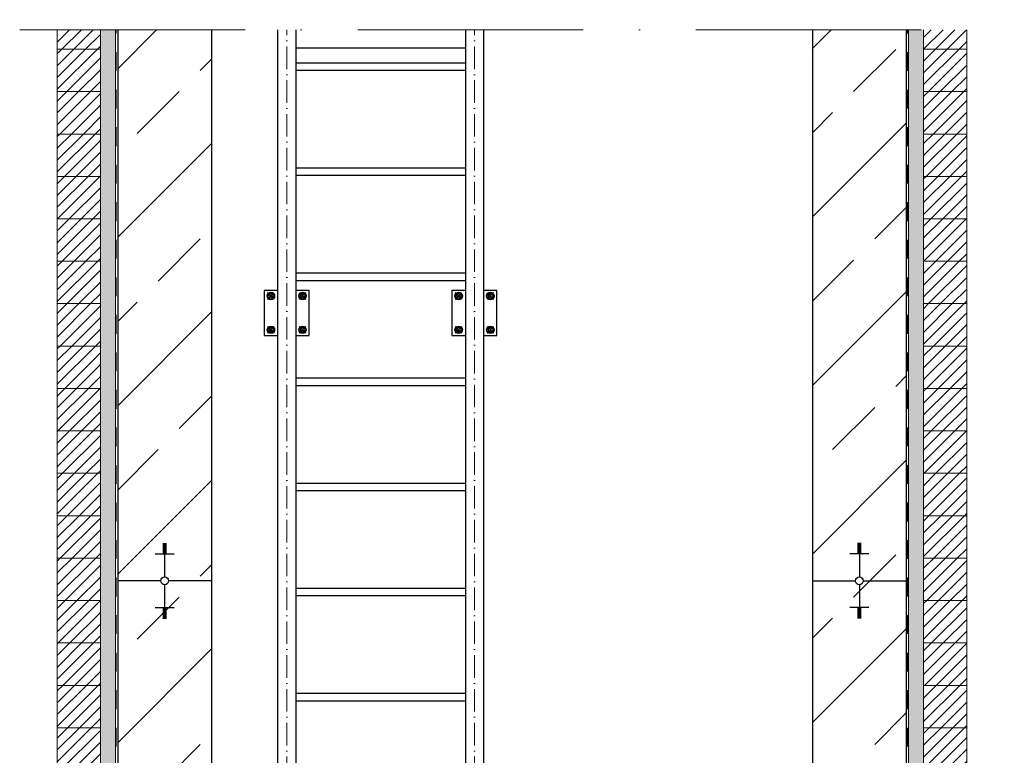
# Model space of a CAD drawing. Header units: millimetres. Extents: x -14064 to 10606674, y -83552 to 74051.
# Tile 106 of 256: x 8375 to 10997, y -24587 to -22627. Entities that reach past the tile are written whole.
import ezdxf

# ---------------------------------------------------------------- set-up
doc = ezdxf.new("R2010")
doc.units = ezdxf.units.MM
doc.linetypes.add('ACAD_ISO10W100', pattern=[18, 12, -3, 0, -3])
doc.linetypes.add('JIS_02_1.0', pattern=[2, 1, -1])
doc.layers.add('Bemaßung', color=7, linetype='Continuous', lineweight=9)
pattern_1 = [(37.5, (-82682.378, 21858.412), (-0.4000078, 12.2353309), [0, -9.652, 0, -10.795, 0, -10.31875]), (7.5, (-82682.378, 21858.412), (11.238082, 17.9206275), [0, -5.207, 0, -8.6995, 0, -3.33375]), (327.5, (-82690.188, 21858.412), (19.7748093, 0.0359296), [0, -3.175, 0, -11.43, 0, -14.9225]), (317.5, (-82690.188, 21858.412), (19.0889113, 5.573233), [0, -1.5875, 0, -7.493, 0, -8.5725])]
pattern_2 = [(45, (-84081.936, 21858.412), (-15.715448, 15.715448), [])]

msp = doc.modelspace()

# ---------------------------------------------------------------- hatches: boundary and pattern name
h = msp.add_hatch()
h.set_pattern_fill('ANSI33', color=256, scale=50)
h.set_pattern_definition([(45, (-82799.46, 21858.4), (-224.5064, 224.5064), []), (45, (-82574.96, 21858.4), (-224.5064, 224.5064), [158.75, -79.375])])
edge = h.paths.add_edge_path()
edge.add_line((8885.6754, -15091.36532), (8635.6754, -15091.36532))
edge.add_line((8635.6754, -15091.36532), (8635.6754, -16691.36532))
edge.add_line((8635.6754, -16691.36532), (8750.32286, -16691.36532))
edge.add_arc((8760.6754, -16691.36532), 10.35253, 0, 180, ccw=False)
edge.add_line((8771.02793, -16691.36532), (8885.6754, -16691.36532))
edge.add_line((8885.6754, -16691.36532), (8885.6754, -15091.36532))
h.paths.add_polyline_path([(8760.6754, -16619.87128), (8760.6754, -16616.35138), (8755.6754, -16616.35138), (8735.6754, -16619.87128)], flags=16)
h.paths.add_polyline_path([(8755.6754, -16780.45889), (8760.6754, -16780.45889), (8760.6754, -16776.93899), (8755.6754, -16776.93899)], flags=16)
h.paths.add_polyline_path([(8760.6754, -24050.24374), (8760.6754, -24046.72383), (8755.6754, -24046.72383), (8735.6754, -24050.24374)], flags=16)
edge = h.paths.add_edge_path()
edge.add_line((8885.6754, -24121.73778), (8771.02793, -24121.73778))
edge.add_arc((8760.6754, -24121.73778), 10.35253, -180, 0, ccw=False)
edge.add_line((8750.32286, -24121.73778), (8635.6754, -24121.73778))
edge.add_line((8635.6754, -24121.73778), (8635.6754, -26311.36532))
edge.add_line((8635.6754, -26311.36532), (10735.6754, -26311.36532))
edge.add_line((10735.6754, -26311.36532), (10735.6754, -24121.73778))
edge.add_line((10735.6754, -24121.73778), (10621.02793, -24121.73778))
edge.add_arc((10610.6754, -24121.73778), 10.35253, -180, 0, ccw=False)
edge.add_line((10600.32286, -24121.73778), (10485.6754, -24121.73778))
edge.add_line((10485.6754, -24121.73778), (10485.6754, -26011.36532))
edge.add_line((10485.6754, -26011.36532), (10085.6754, -26011.36532))
edge.add_line((10085.6754, -26011.36532), (10085.6754, -25811.36532))
edge.add_line((10085.6754, -25811.36532), (8885.6754, -25811.36532))
edge.add_line((8885.6754, -25811.36532), (8885.6754, -24121.73778))
h.paths.add_polyline_path([(8760.6754, -24217.87115), (8755.6754, -24217.87115), (8755.6754, -24221.39106), (8760.6754, -24221.39106)], flags=16)
h.paths.add_polyline_path([(10610.6754, -24193.23182), (10610.6754, -24196.75173), (10615.6754, -24196.75173), (10635.6754, -24193.23182)], flags=16)
h.paths.add_polyline_path([(10610.6754, -24025.6044), (10615.6754, -24025.6044), (10615.6754, -24022.0845), (10610.6754, -24022.0845)], flags=16)
h.paths.add_polyline_path([(10610.6754, -16762.85937), (10610.6754, -16766.37927), (10615.6754, -16766.37927), (10635.6754, -16762.85937)], flags=16)
edge = h.paths.add_edge_path()
edge.add_line((10735.6754, -15091.36532), (10485.6754, -15091.36532))
edge.add_line((10485.6754, -15091.36532), (10485.6754, -16691.36532))
edge.add_line((10485.6754, -16691.36532), (10600.32286, -16691.36532))
edge.add_arc((10610.6754, -16691.36532), 10.35253, 0, 180, ccw=False)
edge.add_line((10621.02793, -16691.36532), (10735.6754, -16691.36532))
edge.add_line((10735.6754, -16691.36532), (10735.6754, -15091.36532))
h.paths.add_polyline_path([(10615.6754, -16602.27176), (10610.6754, -16602.27176), (10610.6754, -16605.79166), (10615.6754, -16605.79166)], flags=16)
edge = h.paths.add_edge_path()
edge.add_line((8885.6754, -22653.62134), (8635.6754, -22653.62134))
edge.add_line((8635.6754, -22653.62134), (8635.6754, -24121.73778))
edge.add_line((8635.6754, -24121.73778), (8750.32286, -24121.73778))
edge.add_arc((8760.6754, -24121.73778), 10.35253, 0, 180, ccw=False)
edge.add_line((8771.02793, -24121.73778), (8885.6754, -24121.73778))
edge.add_line((8885.6754, -24121.73778), (8885.6754, -22653.62134))
edge = h.paths.add_edge_path()
edge.add_line((10735.6754, -22653.62134), (10485.6754, -22653.62134))
edge.add_line((10485.6754, -22653.62134), (10485.6754, -24121.73778))
edge.add_line((10485.6754, -24121.73778), (10600.32286, -24121.73778))
edge.add_arc((10610.6754, -24121.73778), 10.35253, 0, 180, ccw=False)
edge.add_line((10621.02793, -24121.73778), (10735.6754, -24121.73778))
edge.add_line((10735.6754, -24121.73778), (10735.6754, -22653.62134))
h.paths.add_polyline_path([(10735.6754, -17632.0379), (10485.6754, -17632.0379), (10485.6754, -22599.84387), (10735.6754, -22599.84387)])
edge = h.paths.add_edge_path()
edge.add_line((10485.6754, -17578.26043), (10735.6754, -17578.26043))
edge.add_line((10735.6754, -17578.26043), (10735.6754, -16691.36532))
edge.add_line((10735.6754, -16691.36532), (10621.02793, -16691.36532))
edge.add_arc((10610.6754, -16691.36532), 10.35253, -180, 0, ccw=False)
edge.add_line((10600.32286, -16691.36532), (10485.6754, -16691.36532))
edge.add_line((10485.6754, -16691.36532), (10485.6754, -17578.26043))
h.paths.add_polyline_path([(8885.6754, -17632.0379), (8635.6754, -17632.0379), (8635.6754, -22599.84387), (8885.6754, -22599.84387)])
edge = h.paths.add_edge_path()
edge.add_line((8635.6754, -17578.26043), (8885.6754, -17578.26043))
edge.add_line((8885.6754, -17578.26043), (8885.6754, -16691.36532))
edge.add_line((8885.6754, -16691.36532), (8771.02793, -16691.36532))
edge.add_arc((8760.6754, -16691.36532), 10.35253, -180, 0, ccw=False)
edge.add_line((8750.32286, -16691.36532), (8635.6754, -16691.36532))
edge.add_line((8635.6754, -16691.36532), (8635.6754, -17578.26043))
at = {"lineweight": 5}
h = msp.add_hatch(dxfattribs=at)
h.set_pattern_fill('ANSI31', color=256, scale=7, style=0)
h.set_pattern_definition(pattern_2)
h.paths.add_polyline_path([(8589.6754, -22653.62134), (8474.6754, -22653.62134), (8474.6754, -22705.36532), (8589.6754, -22705.36532)])
h.paths.add_polyline_path([(8474.6754, -22599.84387), (8589.6754, -22599.84387), (8589.6754, -22592.36532), (8474.6754, -22592.36532)])
h = msp.add_hatch(dxfattribs=at)
h.set_pattern_fill('ANSI31', color=256, scale=7, style=0)
h.set_pattern_definition(pattern_2)
h.paths.add_polyline_path([(10896.6754, -22653.62134), (10781.6754, -22653.62134), (10781.6754, -22705.36532), (10896.6754, -22705.36532)])
h.paths.add_polyline_path([(10781.6754, -22599.84387), (10896.6754, -22599.84387), (10896.6754, -22592.36532), (10781.6754, -22592.36532)])
h = msp.add_hatch(dxfattribs=at)
h.set_pattern_fill('ANSI31', color=256, scale=7, style=0)
h.set_pattern_definition(pattern_2)
h.paths.add_polyline_path([(8589.6754, -22705.36532), (8474.6754, -22705.36532), (8474.6754, -22818.36532), (8589.6754, -22818.36532)])
h = msp.add_hatch(dxfattribs=at)
h.set_pattern_fill('ANSI31', color=256, scale=7, style=0)
h.set_pattern_definition(pattern_2)
h.paths.add_polyline_path([(10781.6754, -22705.36532), (10896.6754, -22705.36532), (10896.6754, -22818.36532), (10781.6754, -22818.36532)])
h = msp.add_hatch(dxfattribs=at)
h.set_pattern_fill('ANSI31', color=256, scale=7, style=0)
h.set_pattern_definition(pattern_2)
h.paths.add_polyline_path([(8589.6754, -22818.36532), (8474.6754, -22818.36532), (8474.6754, -22931.36532), (8589.6754, -22931.36532)])
h = msp.add_hatch(dxfattribs=at)
h.set_pattern_fill('ANSI31', color=256, scale=7, style=0)
h.set_pattern_definition(pattern_2)
h.paths.add_polyline_path([(10781.6754, -22818.36532), (10896.6754, -22818.36532), (10896.6754, -22931.36532), (10781.6754, -22931.36532)])
h = msp.add_hatch(dxfattribs=at)
h.set_pattern_fill('ANSI31', color=256, scale=7, style=0)
h.set_pattern_definition(pattern_2)
h.paths.add_polyline_path([(8589.6754, -22931.36532), (8474.6754, -22931.36532), (8474.6754, -23044.36532), (8589.6754, -23044.36532)])
h = msp.add_hatch(dxfattribs=at)
h.set_pattern_fill('ANSI31', color=256, scale=7, style=0)
h.set_pattern_definition(pattern_2)
h.paths.add_polyline_path([(10781.6754, -22931.36532), (10896.6754, -22931.36532), (10896.6754, -23044.36532), (10781.6754, -23044.36532)])
h = msp.add_hatch(dxfattribs=at)
h.set_pattern_fill('ANSI31', color=256, scale=7, style=0)
h.set_pattern_definition(pattern_2)
h.paths.add_polyline_path([(8589.6754, -23044.36532), (8474.6754, -23044.36532), (8474.6754, -23157.36532), (8589.6754, -23157.36532)])
h = msp.add_hatch(dxfattribs=at)
h.set_pattern_fill('ANSI31', color=256, scale=7, style=0)
h.set_pattern_definition(pattern_2)
h.paths.add_polyline_path([(10781.6754, -23044.36532), (10896.6754, -23044.36532), (10896.6754, -23157.36532), (10781.6754, -23157.36532)])
h = msp.add_hatch(dxfattribs=at)
h.set_pattern_fill('ANSI31', color=256, scale=7, style=0)
h.set_pattern_definition(pattern_2)
h.paths.add_polyline_path([(8589.6754, -23157.36532), (8474.6754, -23157.36532), (8474.6754, -23270.36532), (8589.6754, -23270.36532)])
h = msp.add_hatch(dxfattribs=at)
h.set_pattern_fill('ANSI31', color=256, scale=7, style=0)
h.set_pattern_definition(pattern_2)
h.paths.add_polyline_path([(10781.6754, -23157.36532), (10896.6754, -23157.36532), (10896.6754, -23270.36532), (10781.6754, -23270.36532)])
h = msp.add_hatch(dxfattribs=at)
h.set_pattern_fill('ANSI31', color=256, scale=7, style=0)
h.set_pattern_definition(pattern_2)
h.paths.add_polyline_path([(8589.6754, -23270.36532), (8474.6754, -23270.36532), (8474.6754, -23383.36532), (8589.6754, -23383.36532)])
h = msp.add_hatch(dxfattribs=at)
h.set_pattern_fill('ANSI31', color=256, scale=7, style=0)
h.set_pattern_definition(pattern_2)
h.paths.add_polyline_path([(10781.6754, -23270.36532), (10896.6754, -23270.36532), (10896.6754, -23383.36532), (10781.6754, -23383.36532)])
h = msp.add_hatch(dxfattribs=at)
h.set_pattern_fill('ANSI31', color=256, scale=7, style=0)
h.set_pattern_definition(pattern_2)
h.paths.add_polyline_path([(8589.6754, -23383.36532), (8474.6754, -23383.36532), (8474.6754, -23496.36532), (8589.6754, -23496.36532)])
h = msp.add_hatch(dxfattribs=at)
h.set_pattern_fill('ANSI31', color=256, scale=7, style=0)
h.set_pattern_definition(pattern_2)
h.paths.add_polyline_path([(10781.6754, -23383.36532), (10896.6754, -23383.36532), (10896.6754, -23496.36532), (10781.6754, -23496.36532)])
h = msp.add_hatch(dxfattribs=at)
h.set_pattern_fill('ANSI31', color=256, scale=7, style=0)
h.set_pattern_definition(pattern_2)
h.paths.add_polyline_path([(8589.6754, -23496.36532), (8474.6754, -23496.36532), (8474.6754, -23609.36532), (8589.6754, -23609.36532)])
h = msp.add_hatch(dxfattribs=at)
h.set_pattern_fill('ANSI31', color=256, scale=7, style=0)
h.set_pattern_definition(pattern_2)
h.paths.add_polyline_path([(10781.6754, -23496.36532), (10896.6754, -23496.36532), (10896.6754, -23609.36532), (10781.6754, -23609.36532)])
h = msp.add_hatch(dxfattribs=at)
h.set_pattern_fill('ANSI31', color=256, scale=7, style=0)
h.set_pattern_definition(pattern_2)
h.paths.add_polyline_path([(8589.6754, -23609.36532), (8474.6754, -23609.36532), (8474.6754, -23722.36532), (8589.6754, -23722.36532)])
h = msp.add_hatch(dxfattribs=at)
h.set_pattern_fill('ANSI31', color=256, scale=7, style=0)
h.set_pattern_definition(pattern_2)
h.paths.add_polyline_path([(10781.6754, -23609.36532), (10896.6754, -23609.36532), (10896.6754, -23722.36532), (10781.6754, -23722.36532)])
h = msp.add_hatch(dxfattribs=at)
h.set_pattern_fill('ANSI31', color=256, scale=7, style=0)
h.set_pattern_definition(pattern_2)
h.paths.add_polyline_path([(8589.6754, -23722.36532), (8474.6754, -23722.36532), (8474.6754, -23835.36532), (8589.6754, -23835.36532)])
h = msp.add_hatch(dxfattribs=at)
h.set_pattern_fill('ANSI31', color=256, scale=7, style=0)
h.set_pattern_definition(pattern_2)
h.paths.add_polyline_path([(10781.6754, -23722.36532), (10896.6754, -23722.36532), (10896.6754, -23835.36532), (10781.6754, -23835.36532)])
h = msp.add_hatch(dxfattribs=at)
h.set_pattern_fill('ANSI31', color=256, scale=7, style=0)
h.set_pattern_definition(pattern_2)
h.paths.add_polyline_path([(8589.6754, -23835.36532), (8474.6754, -23835.36532), (8474.6754, -23948.36532), (8589.6754, -23948.36532)])
h = msp.add_hatch(dxfattribs=at)
h.set_pattern_fill('ANSI31', color=256, scale=7, style=0)
h.set_pattern_definition(pattern_2)
h.paths.add_polyline_path([(10781.6754, -23835.36532), (10896.6754, -23835.36532), (10896.6754, -23948.36532), (10781.6754, -23948.36532)])
h = msp.add_hatch(dxfattribs=at)
h.set_pattern_fill('ANSI31', color=256, scale=7, style=0)
h.set_pattern_definition(pattern_2)
h.paths.add_polyline_path([(8589.6754, -23948.36532), (8474.6754, -23948.36532), (8474.6754, -24061.36532), (8589.6754, -24061.36532)])
h = msp.add_hatch(dxfattribs=at)
h.set_pattern_fill('ANSI31', color=256, scale=7, style=0)
h.set_pattern_definition(pattern_2)
h.paths.add_polyline_path([(10781.6754, -23948.36532), (10896.6754, -23948.36532), (10896.6754, -24061.36532), (10781.6754, -24061.36532)])
h = msp.add_hatch(dxfattribs=at)
h.set_pattern_fill('ANSI31', color=256, scale=7, style=0)
h.set_pattern_definition(pattern_2)
h.paths.add_polyline_path([(8589.6754, -24061.36532), (8474.6754, -24061.36532), (8474.6754, -24174.36532), (8589.6754, -24174.36532)])
h = msp.add_hatch(dxfattribs=at)
h.set_pattern_fill('ANSI31', color=256, scale=7, style=0)
h.set_pattern_definition(pattern_2)
h.paths.add_polyline_path([(10781.6754, -24061.36532), (10896.6754, -24061.36532), (10896.6754, -24174.36532), (10781.6754, -24174.36532)])
h = msp.add_hatch(dxfattribs=at)
h.set_pattern_fill('ANSI31', color=256, scale=7, style=0)
h.set_pattern_definition(pattern_2)
h.paths.add_polyline_path([(8589.6754, -24174.36532), (8474.6754, -24174.36532), (8474.6754, -24287.36532), (8589.6754, -24287.36532)])
h = msp.add_hatch(dxfattribs=at)
h.set_pattern_fill('ANSI31', color=256, scale=7, style=0)
h.set_pattern_definition(pattern_2)
h.paths.add_polyline_path([(10781.6754, -24174.36532), (10896.6754, -24174.36532), (10896.6754, -24287.36532), (10781.6754, -24287.36532)])
h = msp.add_hatch(dxfattribs=at)
h.set_pattern_fill('ANSI31', color=256, scale=7, style=0)
h.set_pattern_definition(pattern_2)
h.paths.add_polyline_path([(8589.6754, -24287.36532), (8474.6754, -24287.36532), (8474.6754, -24400.36532), (8589.6754, -24400.36532)])
h = msp.add_hatch(dxfattribs=at)
h.set_pattern_fill('ANSI31', color=256, scale=7, style=0)
h.set_pattern_definition(pattern_2)
h.paths.add_polyline_path([(10781.6754, -24287.36532), (10896.6754, -24287.36532), (10896.6754, -24400.36532), (10781.6754, -24400.36532)])
h = msp.add_hatch(dxfattribs=at)
h.set_pattern_fill('ANSI31', color=256, scale=7, style=0)
h.set_pattern_definition(pattern_2)
h.paths.add_polyline_path([(8589.6754, -24400.36532), (8474.6754, -24400.36532), (8474.6754, -24513.36532), (8589.6754, -24513.36532)])
h = msp.add_hatch(dxfattribs=at)
h.set_pattern_fill('ANSI31', color=256, scale=7, style=0)
h.set_pattern_definition(pattern_2)
h.paths.add_polyline_path([(10781.6754, -24400.36532), (10896.6754, -24400.36532), (10896.6754, -24513.36532), (10781.6754, -24513.36532)])
h = msp.add_hatch(dxfattribs=at)
h.set_pattern_fill('ANSI31', color=256, scale=7, style=0)
h.set_pattern_definition(pattern_2)
h.paths.add_polyline_path([(8589.6754, -24513.36532), (8474.6754, -24513.36532), (8474.6754, -24626.36532), (8589.6754, -24626.36532)])
h = msp.add_hatch(dxfattribs=at)
h.set_pattern_fill('ANSI31', color=256, scale=7, style=0)
h.set_pattern_definition(pattern_2)
h.paths.add_polyline_path([(10781.6754, -24513.36532), (10896.6754, -24513.36532), (10896.6754, -24626.36532), (10781.6754, -24626.36532)])
at = {"layer": 'Bemaßung', "lineweight": 5}
h = msp.add_hatch(dxfattribs=at)
h.set_pattern_fill('AR-SAND', color=256, scale=0.25)
h.set_pattern_definition(pattern_1)
h.paths.add_polyline_path([(8629.6754, -22653.62134), (8589.6754, -22653.62134), (8589.6754, -26361.36532), (8629.6754, -26361.36532)])
h.paths.add_polyline_path([(8629.6754, -17632.0379), (8589.6754, -17632.0379), (8589.6754, -22599.84387), (8629.6754, -22599.84387)])
h.paths.add_polyline_path([(8589.6754, -17578.26043), (8629.6754, -17578.26043), (8629.6754, -15812.36532), (8589.6754, -15812.36532)])
h = msp.add_hatch(dxfattribs=at)
h.set_pattern_fill('AR-SAND', color=256, scale=0.25)
h.set_pattern_definition(pattern_1)
h.paths.add_polyline_path([(10781.6754, -22653.62134), (10741.6754, -22653.62134), (10741.6754, -26361.36532), (10781.6754, -26361.36532)])
h.paths.add_polyline_path([(10741.6754, -17578.26043), (10781.6754, -17578.26043), (10781.6754, -15812.36532), (10741.6754, -15812.36532)])
h.paths.add_polyline_path([(10781.6754, -17632.0379), (10741.6754, -17632.0379), (10741.6754, -22599.84387), (10781.6754, -22599.84387)])

# ---------------------------------------------------------------- linework, layer by layer
at = {"linetype": 'ACAD_ISO10W100', "lineweight": 18, "ltscale": 50}
msp.add_line((8374.6754, -22653.62134), (10996.6754, -22653.62134), dxfattribs=at)
at = {"lineweight": 9}
for p, q in [((8629.6754, -22653.62134), (8629.6754, -26361.36532)), ((10741.6754, -22653.62134), (10741.6754, -26361.36532))]:
    msp.add_line(p, q, dxfattribs=at)
at = {"linetype": 'JIS_02_1.0', "lineweight": 25, "ltscale": 50}
for p, q in [((8631.6754, -26363.36532), (8631.6754, -22653.62134)), ((10739.6754, -26363.36532), (10739.6754, -22653.62134))]:
    msp.add_line(p, q, dxfattribs=at)
for p, q in [((8635.6754, -22653.62134), (8635.6754, -26361.36532)), ((8885.6754, -22653.62134), (8885.6754, -25811.36532)), ((9061.5254, -22653.62134), (9061.5254, -25686.36532)), ((9109.8254, -22653.62134), (9109.8254, -25686.36532)), ((9561.5254, -22653.62134), (9561.5254, -25686.36532)), ((9609.8254, -22653.62134), (9609.8254, -25686.36532)), ((10485.6754, -22653.62134), (10485.6754, -26011.36532)), ((10735.6754, -22653.62134), (10735.6754, -26361.36532)), ((9109.8254, -22701.36532), (9561.5254, -22701.36532)), ((9109.8254, -22741.36532), (9561.5254, -22741.36532)), ((9109.8254, -22761.36532), (9561.5254, -22761.36532)), ((9109.8254, -23021.36532), (9561.5254, -23021.36532)), ((9109.8254, -23041.36532), (9561.5254, -23041.36532)), ((9109.8254, -23301.36532), (9561.5254, -23301.36532)), ((9109.8254, -23321.36532), (9561.5254, -23321.36532)), ((9109.8254, -23581.36532), (9561.5254, -23581.36532)), ((9109.8254, -23601.36532), (9561.5254, -23601.36532)), ((9109.8254, -23861.36532), (9561.5254, -23861.36532)), ((9109.8254, -23881.36532), (9561.5254, -23881.36532)), ((8755.6754, -24022.0845), (8765.6754, -24022.0845)), ((8755.6754, -24025.6044), (8765.6754, -24025.6044)), ((8755.6754, -24029.12431), (8765.6754, -24029.12431)), ((8755.6754, -24032.64421), (8765.6754, -24032.64421)), ((8755.6754, -24036.16412), (8765.6754, -24036.16412)), ((8755.6754, -24039.68402), (8765.6754, -24039.68402)), ((8755.6754, -24043.20393), (8765.6754, -24043.20393)), ((8760.6754, -24021.73778), (8760.6754, -24111.38525)), ((10615.6754, -24022.0845), (10605.6754, -24022.0845)), ((10615.6754, -24025.6044), (10605.6754, -24025.6044)), ((10615.6754, -24029.12431), (10605.6754, -24029.12431)), ((10615.6754, -24032.64421), (10605.6754, -24032.64421)), ((10615.6754, -24036.16412), (10605.6754, -24036.16412)), ((10615.6754, -24039.68402), (10605.6754, -24039.68402)), ((10615.6754, -24043.20393), (10605.6754, -24043.20393)), ((10610.6754, -24021.73778), (10610.6754, -24111.38525)), ((8735.6754, -24050.24374), (8785.6754, -24050.24374)), ((8755.6754, -24046.72383), (8765.6754, -24046.72383)), ((10635.6754, -24050.24374), (10585.6754, -24050.24374)), ((10615.6754, -24046.72383), (10605.6754, -24046.72383)), ((8750.32286, -24121.73778), (8635.6754, -24121.73778)), ((8885.6754, -24121.73778), (8771.02793, -24121.73778)), ((10485.6754, -24121.73778), (10600.32286, -24121.73778)), ((10621.02793, -24121.73778), (10735.6754, -24121.73778)), ((8760.6754, -24132.09031), (8760.6754, -24221.73778)), ((9109.8254, -24141.36532), (9561.5254, -24141.36532)), ((10610.6754, -24132.09031), (10610.6754, -24221.73778)), ((9109.8254, -24161.36532), (9561.5254, -24161.36532)), ((8735.6754, -24193.23182), (8785.6754, -24193.23182)), ((8755.6754, -24196.75173), (8765.6754, -24196.75173)), ((8755.6754, -24200.27163), (8765.6754, -24200.27163)), ((10635.6754, -24193.23182), (10585.6754, -24193.23182)), ((10615.6754, -24196.75173), (10605.6754, -24196.75173)), ((10615.6754, -24200.27163), (10605.6754, -24200.27163)), ((8755.6754, -24203.79154), (8765.6754, -24203.79154)), ((8755.6754, -24207.31144), (8765.6754, -24207.31144)), ((8755.6754, -24210.83135), (8765.6754, -24210.83135)), ((8755.6754, -24214.35125), (8765.6754, -24214.35125)), ((8755.6754, -24217.87115), (8765.6754, -24217.87115)), ((8755.6754, -24221.39106), (8765.6754, -24221.39106)), ((10615.6754, -24203.79154), (10605.6754, -24203.79154)), ((10615.6754, -24207.31144), (10605.6754, -24207.31144)), ((10615.6754, -24210.83135), (10605.6754, -24210.83135)), ((10615.6754, -24214.35125), (10605.6754, -24214.35125)), ((10615.6754, -24217.87115), (10605.6754, -24217.87115)), ((10615.6754, -24221.39106), (10605.6754, -24221.39106)), ((9109.8254, -24421.36532), (9561.5254, -24421.36532)), ((9109.8254, -24441.36532), (9561.5254, -24441.36532))]:
    msp.add_line(p, q)
at = {"linetype": 'ACAD_ISO10W100', "lineweight": 18, "ltscale": 5}
for p, q in [((9085.6754, -25731.51708), (9085.6754, -22653.62134)), ((9585.6754, -25731.51708), (9585.6754, -22653.62134))]:
    msp.add_line(p, q, dxfattribs=at)
at = {"linetype": 'JIS_02_1.0', "lineweight": 9, "ltscale": 25}
for p, q in [((9034.51038, -23372.12234), (9052.69041, -23353.94231)), ((9034.51038, -23353.94231), (9052.69041, -23372.12234)), ((9136.84041, -23372.12234), (9118.66038, -23353.94231)), ((9136.84041, -23353.94231), (9118.66038, -23372.12234)), ((9534.51038, -23372.12234), (9552.69041, -23353.94231)), ((9534.51038, -23353.94231), (9552.69041, -23372.12234)), ((9636.84041, -23372.12234), (9618.66038, -23353.94231)), ((9636.84041, -23353.94231), (9618.66038, -23372.12234)), ((9034.51038, -23443.94231), (9052.69041, -23462.12234)), ((9034.51038, -23462.12234), (9052.69041, -23443.94231)), ((9136.84041, -23443.94231), (9118.66038, -23462.12234)), ((9136.84041, -23462.12234), (9118.66038, -23443.94231)), ((9534.51038, -23443.94231), (9552.69041, -23462.12234)), ((9534.51038, -23462.12234), (9552.69041, -23443.94231)), ((9636.84041, -23443.94231), (9618.66038, -23462.12234)), ((9636.84041, -23462.12234), (9618.66038, -23443.94231))]:
    msp.add_line(p, q, dxfattribs=at)
at = {"lineweight": 9}
for points in [[(8474.6754, -22653.62134), (8474.6754, -22705.36532), (8589.6754, -22705.36532), (8589.6754, -22653.62134)], [(10896.6754, -22653.62134), (10896.6754, -22705.36532), (10781.6754, -22705.36532), (10781.6754, -22653.62134)], [(8589.6754, -22705.36532), (8474.6754, -22705.36532), (8474.6754, -22818.36532), (8589.6754, -22818.36532), (8589.6754, -22705.36532)], [(10781.6754, -22705.36532), (10896.6754, -22705.36532), (10896.6754, -22818.36532), (10781.6754, -22818.36532), (10781.6754, -22705.36532)], [(8589.6754, -22818.36532), (8474.6754, -22818.36532), (8474.6754, -22931.36532), (8589.6754, -22931.36532), (8589.6754, -22818.36532)], [(8589.6754, -22931.36532), (8474.6754, -22931.36532), (8474.6754, -23044.36532), (8589.6754, -23044.36532), (8589.6754, -22931.36532)], [(10781.6754, -22931.36532), (10896.6754, -22931.36532), (10896.6754, -23044.36532), (10781.6754, -23044.36532), (10781.6754, -22931.36532)], [(8589.6754, -23044.36532), (8474.6754, -23044.36532), (8474.6754, -23157.36532), (8589.6754, -23157.36532), (8589.6754, -23044.36532)], [(10781.6754, -23044.36532), (10896.6754, -23044.36532), (10896.6754, -23157.36532), (10781.6754, -23157.36532), (10781.6754, -23044.36532)], [(8589.6754, -23157.36532), (8474.6754, -23157.36532), (8474.6754, -23270.36532), (8589.6754, -23270.36532), (8589.6754, -23157.36532)], [(10781.6754, -23157.36532), (10896.6754, -23157.36532), (10896.6754, -23270.36532), (10781.6754, -23270.36532), (10781.6754, -23157.36532)], [(8589.6754, -23270.36532), (8474.6754, -23270.36532), (8474.6754, -23383.36532), (8589.6754, -23383.36532), (8589.6754, -23270.36532)], [(10781.6754, -23270.36532), (10896.6754, -23270.36532), (10896.6754, -23383.36532), (10781.6754, -23383.36532), (10781.6754, -23270.36532)], [(8589.6754, -23383.36532), (8474.6754, -23383.36532), (8474.6754, -23496.36532), (8589.6754, -23496.36532), (8589.6754, -23383.36532)], [(10781.6754, -23383.36532), (10896.6754, -23383.36532), (10896.6754, -23496.36532), (10781.6754, -23496.36532), (10781.6754, -23383.36532)], [(8589.6754, -23496.36532), (8474.6754, -23496.36532), (8474.6754, -23609.36532), (8589.6754, -23609.36532), (8589.6754, -23496.36532)], [(10781.6754, -23496.36532), (10896.6754, -23496.36532), (10896.6754, -23609.36532), (10781.6754, -23609.36532), (10781.6754, -23496.36532)], [(10781.6754, -23609.36532), (10896.6754, -23609.36532), (10896.6754, -23722.36532), (10781.6754, -23722.36532), (10781.6754, -23609.36532)], [(8589.6754, -23722.36532), (8474.6754, -23722.36532), (8474.6754, -23835.36532), (8589.6754, -23835.36532), (8589.6754, -23722.36532)], [(10781.6754, -23722.36532), (10896.6754, -23722.36532), (10896.6754, -23835.36532), (10781.6754, -23835.36532), (10781.6754, -23722.36532)], [(8589.6754, -23835.36532), (8474.6754, -23835.36532), (8474.6754, -23948.36532), (8589.6754, -23948.36532), (8589.6754, -23835.36532)], [(10781.6754, -23835.36532), (10896.6754, -23835.36532), (10896.6754, -23948.36532), (10781.6754, -23948.36532), (10781.6754, -23835.36532)], [(10781.6754, -23948.36532), (10896.6754, -23948.36532), (10896.6754, -24061.36532), (10781.6754, -24061.36532), (10781.6754, -23948.36532)], [(8589.6754, -24061.36532), (8474.6754, -24061.36532), (8474.6754, -24174.36532), (8589.6754, -24174.36532), (8589.6754, -24061.36532)], [(10781.6754, -24061.36532), (10896.6754, -24061.36532), (10896.6754, -24174.36532), (10781.6754, -24174.36532), (10781.6754, -24061.36532)], [(8589.6754, -24174.36532), (8474.6754, -24174.36532), (8474.6754, -24287.36532), (8589.6754, -24287.36532), (8589.6754, -24174.36532)], [(10781.6754, -24174.36532), (10896.6754, -24174.36532), (10896.6754, -24287.36532), (10781.6754, -24287.36532), (10781.6754, -24174.36532)], [(8589.6754, -24287.36532), (8474.6754, -24287.36532), (8474.6754, -24400.36532), (8589.6754, -24400.36532), (8589.6754, -24287.36532)], [(10781.6754, -24287.36532), (10896.6754, -24287.36532), (10896.6754, -24400.36532), (10781.6754, -24400.36532), (10781.6754, -24287.36532)], [(8589.6754, -24400.36532), (8474.6754, -24400.36532), (8474.6754, -24513.36532), (8589.6754, -24513.36532), (8589.6754, -24400.36532)], [(10781.6754, -24400.36532), (10896.6754, -24400.36532), (10896.6754, -24513.36532), (10781.6754, -24513.36532), (10781.6754, -24400.36532)], [(10781.6754, -24513.36532), (10896.6754, -24513.36532), (10896.6754, -24626.36532), (10781.6754, -24626.36532), (10781.6754, -24513.36532)]]:
    msp.add_lwpolyline(points, dxfattribs=at)
at = {"lineweight": 5}
for points in [[(10781.6754, -22818.36532), (10896.6754, -22818.36532), (10896.6754, -22931.36532), (10781.6754, -22931.36532), (10781.6754, -22818.36532)], [(8589.6754, -23609.36532), (8474.6754, -23609.36532), (8474.6754, -23722.36532), (8589.6754, -23722.36532), (8589.6754, -23609.36532)], [(8589.6754, -23948.36532), (8474.6754, -23948.36532), (8474.6754, -24061.36532), (8589.6754, -24061.36532), (8589.6754, -23948.36532)], [(8589.6754, -24513.36532), (8474.6754, -24513.36532), (8474.6754, -24626.36532), (8589.6754, -24626.36532), (8589.6754, -24513.36532)]]:
    msp.add_lwpolyline(points, dxfattribs=at)
for points in [[(9061.5254, -23348.03232), (9025.6754, -23348.03232), (9025.6754, -23468.03232), (9061.5254, -23468.03232)], [(9109.8254, -23468.03232), (9145.6754, -23468.03232), (9145.6754, -23348.03232), (9109.8254, -23348.03232)], [(9561.5254, -23348.03232), (9525.6754, -23348.03232), (9525.6754, -23468.03232), (9561.5254, -23468.03232)], [(9609.8254, -23468.03232), (9645.6754, -23468.03232), (9645.6754, -23348.03232), (9609.8254, -23348.03232)]]:
    msp.add_lwpolyline(points)
at = {"linetype": 'JIS_02_1.0', "lineweight": 9, "ltscale": 25}
for points in [[(9037.73283, -23356.81427), (9034.894, -23364.87861), (9040.76157, -23371.09666), (9049.46796, -23369.25038), (9052.30679, -23361.18604), (9046.43922, -23354.96799)], [(9133.61796, -23356.81427), (9136.45679, -23364.87861), (9130.58922, -23371.09666), (9121.88283, -23369.25038), (9119.044, -23361.18604), (9124.91157, -23354.96799)], [(9537.73283, -23356.81427), (9534.894, -23364.87861), (9540.76157, -23371.09666), (9549.46796, -23369.25038), (9552.30679, -23361.18604), (9546.43922, -23354.96799)], [(9633.61796, -23356.81427), (9636.45679, -23364.87861), (9630.58922, -23371.09666), (9621.88283, -23369.25038), (9619.044, -23361.18604), (9624.91157, -23354.96799)], [(9037.73283, -23459.25038), (9034.894, -23451.18604), (9040.76157, -23444.96799), (9049.46796, -23446.81427), (9052.30679, -23454.87861), (9046.43922, -23461.09666)], [(9133.61796, -23459.25038), (9136.45679, -23451.18604), (9130.58922, -23444.96799), (9121.88283, -23446.81427), (9119.044, -23454.87861), (9124.91157, -23461.09666)], [(9537.73283, -23459.25038), (9534.894, -23451.18604), (9540.76157, -23444.96799), (9549.46796, -23446.81427), (9552.30679, -23454.87861), (9546.43922, -23461.09666)], [(9633.61796, -23459.25038), (9636.45679, -23451.18604), (9630.58922, -23444.96799), (9621.88283, -23446.81427), (9619.044, -23454.87861), (9624.91157, -23461.09666)]]:
    msp.add_lwpolyline(points, close=True, dxfattribs=at)
for centre, radius in [((9043.6004, -23363.03232), 10), ((9127.7504, -23363.03232), 10), ((9543.6004, -23363.03232), 10), ((9627.7504, -23363.03232), 10), ((9043.6004, -23453.03232), 10), ((9127.7504, -23453.03232), 10), ((9543.6004, -23453.03232), 10), ((9627.7504, -23453.03232), 10), ((8760.6754, -24121.73778), 10.35253), ((10610.6754, -24121.73778), 10.35253)]:
    msp.add_circle(centre, radius)
at = {"color": 253, "linetype": 'JIS_02_1.0', "lineweight": 9, "ltscale": 2}
for centre in [(9043.6004, -23363.03232), (9127.7504, -23363.03232), (9543.6004, -23363.03232), (9627.7504, -23363.03232), (9043.6004, -23453.03232), (9127.7504, -23453.03232), (9543.6004, -23453.03232), (9627.7504, -23453.03232)]:
    msp.add_circle(centre, 5.25, dxfattribs=at)
at = {"linetype": 'JIS_02_1.0', "lineweight": 9, "ltscale": 25}
for centre in [(9043.6004, -23363.03232), (9127.7504, -23363.03232), (9543.6004, -23363.03232), (9627.7504, -23363.03232), (9043.6004, -23453.03232), (9127.7504, -23453.03232), (9543.6004, -23453.03232), (9627.7504, -23453.03232)]:
    msp.add_circle(centre, 5, dxfattribs=at)

doc.saveas('drawing.dxf')
